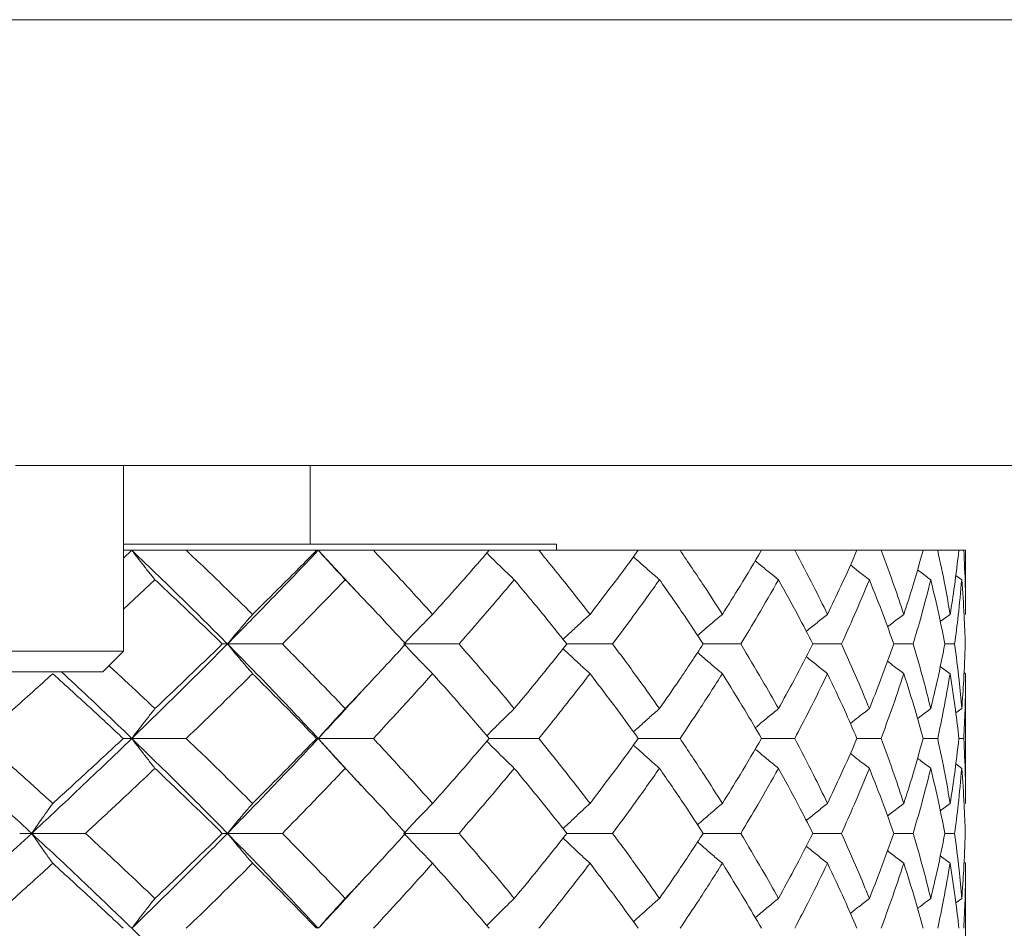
# Model space of a CAD drawing. Header units: inches. Extents: x 0.8 to 21, y 1.2 to 16.5.
# Tile 18 of 88: x 9.59 to 9.966, y 3.755 to 4.101. Entities that reach past the tile are written whole.
import ezdxf

# ---------------------------------------------------------------- set-up
doc = ezdxf.new("R2010")
doc.units = ezdxf.units.IN
doc.header["$MEASUREMENT"] = 0

msp = doc.modelspace()

# ---------------------------------------------------------------- linework, layer by layer
at = {"color": 7, "linetype": 'Continuous', "lineweight": 15}
for p, q in [((10.20117, 4.10112), (9.36995, 4.10112)), ((10.12285, 3.93113), (9.58882, 3.93113)), ((9.62997, 3.86026), (9.62997, 3.93113)), ((9.70117, 3.93113), (9.70117, 3.90112)), ((9.79517, 3.90112), (9.62997, 3.90112)), ((9.63319, 3.89871), (9.62997, 3.89568)), ((9.63319, 3.89871), (9.62997, 3.89871)), ((9.65394, 3.89871), (9.63319, 3.89871)), ((9.70365, 3.89871), (9.65394, 3.89871)), ((9.70431, 3.89871), (9.70365, 3.89871)), ((9.70431, 3.89871), (9.72068, 3.88108)), ((9.72531, 3.89871), (9.70431, 3.89871)), ((9.76947, 3.89871), (9.72531, 3.89871)), ((9.78841, 3.89871), (9.76947, 3.89871)), ((9.82633, 3.89871), (9.78841, 3.89871)), ((9.79517, 3.89871), (9.79517, 3.90112)), ((9.84225, 3.89871), (9.82633, 3.89871)), ((9.87333, 3.89871), (9.84225, 3.89871)), ((9.88598, 3.89871), (9.87333, 3.89871)), ((9.90973, 3.89871), (9.88598, 3.89871)), ((9.91891, 3.89871), (9.90973, 3.89871)), ((9.93496, 3.89871), (9.91891, 3.89871)), ((9.94052, 3.89871), (9.93496, 3.89871)), ((9.94861, 3.89871), (9.94052, 3.89871)), ((9.95047, 3.89871), (9.94861, 3.89871)), ((9.95117, 3.89871), (9.95047, 3.89871)), ((9.95117, 3.87428), (9.95117, 3.89871)), ((9.64201, 3.88749), (9.62997, 3.8763)), ((9.94969, 3.88749), (9.94741, 3.88916)), ((9.94525, 3.87428), (9.94152, 3.87151)), ((9.62997, 3.86026), (9.48037, 3.86026)), ((9.6221, 3.85238), (9.62997, 3.86026)), ((9.66967, 3.86298), (9.6677, 3.86298)), ((9.66967, 3.86298), (9.69059, 3.86298)), ((9.73762, 3.86298), (9.75796, 3.86298)), ((9.79908, 3.86298), (9.81654, 3.86298)), ((9.85111, 3.86298), (9.86542, 3.86298)), ((9.8929, 3.86298), (9.90383, 3.86298)), ((9.92377, 3.86298), (9.93116, 3.86298)), ((9.94325, 3.86298), (9.94697, 3.86298)), ((9.94525, 3.85165), (9.94149, 3.85445)), ((9.6221, 3.85238), (9.48824, 3.85238)), ((9.95117, 3.85165), (9.95057, 3.85209)), ((9.95117, 3.80216), (9.95117, 3.85165)), ((9.94969, 3.83833), (9.94744, 3.83666)), ((9.63319, 3.82694), (9.6299, 3.82694)), ((9.63319, 3.82694), (9.65394, 3.82694)), ((9.70431, 3.82694), (9.70365, 3.82694)), ((9.70431, 3.82694), (9.72069, 3.80904)), ((9.70431, 3.82694), (9.72531, 3.82694)), ((9.76947, 3.82694), (9.78841, 3.82694)), ((9.82633, 3.82694), (9.84225, 3.82694)), ((9.87333, 3.82694), (9.88598, 3.82694)), ((9.90973, 3.82694), (9.91891, 3.82694)), ((9.93496, 3.82694), (9.94052, 3.82694)), ((9.94861, 3.82694), (9.95047, 3.82694)), ((9.94969, 3.81554), (9.94741, 3.81724)), ((9.94525, 3.80216), (9.94152, 3.79936)), ((9.595, 3.79074), (9.59042, 3.79074)), ((9.595, 3.79074), (9.6155, 3.79074)), ((9.66967, 3.79074), (9.6677, 3.79074)), ((9.66967, 3.79074), (9.69059, 3.79074)), ((9.73762, 3.79074), (9.75796, 3.79074)), ((9.79908, 3.79074), (9.81654, 3.79074)), ((9.85111, 3.79074), (9.86542, 3.79074)), ((9.8929, 3.79074), (9.90383, 3.79074)), ((9.92377, 3.79074), (9.93116, 3.79074)), ((9.94325, 3.79074), (9.94697, 3.79074)), ((9.94525, 3.77932), (9.94149, 3.78215)), ((9.95117, 3.77932), (9.95057, 3.77977)), ((9.95117, 3.72979), (9.95117, 3.77932)), ((9.94969, 3.76594), (9.94744, 3.76426))]:
    msp.add_line(p, q, dxfattribs=at)
for points, knots in [([(9.64201, 3.88749), (9.64116, 3.88855), (9.63947, 3.89065), (9.63652, 3.89438), (9.63444, 3.89709), (9.63319, 3.89871)], [0, 0, 0, 0, 0.2858, 0.571601, 1, 1, 1, 1]), ([(9.63319, 3.89871), (9.64012, 3.89207), (9.65251, 3.88019), (9.66442, 3.86825), (9.66967, 3.86298)], [0, 0, 0, 0, 0.558883, 1, 1, 1, 1]), ([(9.65394, 3.89871), (9.65872, 3.89417), (9.66726, 3.88604), (9.67557, 3.87788), (9.67924, 3.87428)], [0, 0, 0, 0, 0.559197, 1, 1, 1, 1]), ([(9.70431, 3.89871), (9.69798, 3.89207), (9.68665, 3.88019), (9.67487, 3.86825), (9.66967, 3.86298)], [0, 0, 0, 0, 0.558883, 1, 1, 1, 1]), ([(9.70365, 3.89871), (9.69916, 3.89417), (9.69112, 3.88604), (9.68287, 3.87788), (9.67924, 3.87428)], [0, 0, 0, 0, 0.559197, 1, 1, 1, 1]), ([(9.71458, 3.88749), (9.71359, 3.88855), (9.71162, 3.89065), (9.70819, 3.89438), (9.70577, 3.89709), (9.70431, 3.89871)], [0, 0, 0, 0, 0.2858, 0.571601, 1, 1, 1, 1]), ([(9.72531, 3.89871), (9.72959, 3.89417), (9.73724, 3.88604), (9.74464, 3.87788), (9.74789, 3.87428)], [0, 0, 0, 0, 0.559197, 1, 1, 1, 1]), ([(9.76947, 3.89871), (9.76552, 3.89417), (9.75844, 3.88604), (9.75112, 3.87788), (9.74789, 3.87428)], [0, 0, 0, 0, 0.559197, 1, 1, 1, 1]), ([(9.78841, 3.89871), (9.79212, 3.89417), (9.79877, 3.88604), (9.80513, 3.87788), (9.80793, 3.87428)], [0, 0, 0, 0, 0.559197, 1, 1, 1, 1]), ([(9.82633, 3.89871), (9.82297, 3.89417), (9.81697, 3.88604), (9.8107, 3.87788), (9.80793, 3.87428)], [0, 0, 0, 0, 0.559197, 1, 1, 1, 1]), ([(9.84225, 3.89871), (9.84534, 3.89417), (9.85088, 3.88604), (9.8561, 3.87788), (9.8584, 3.87428)], [0, 0, 0, 0, 0.559197, 1, 1, 1, 1]), ([(9.87333, 3.89871), (9.87063, 3.89417), (9.86579, 3.88604), (9.86066, 3.87788), (9.8584, 3.87428)], [0, 0, 0, 0, 0.559197, 1, 1, 1, 1]), ([(9.88598, 3.89871), (9.8884, 3.89417), (9.89273, 3.88604), (9.89674, 3.87788), (9.8985, 3.87428)], [0, 0, 0, 0, 0.559197, 1, 1, 1, 1]), ([(9.90973, 3.89871), (9.90772, 3.89417), (9.90413, 3.88604), (9.90022, 3.87788), (9.8985, 3.87428)], [0, 0, 0, 0, 0.559197, 1, 1, 1, 1]), ([(9.91891, 3.89871), (9.92062, 3.89417), (9.92368, 3.88604), (9.92641, 3.87788), (9.92761, 3.87428)], [0, 0, 0, 0, 0.559197, 1, 1, 1, 1]), ([(9.93496, 3.89871), (9.93368, 3.89417), (9.93139, 3.88604), (9.92876, 3.87788), (9.92761, 3.87428)], [0, 0, 0, 0, 0.559197, 1, 1, 1, 1]), ([(9.94052, 3.89871), (9.9415, 3.89417), (9.94324, 3.88604), (9.94464, 3.87788), (9.94525, 3.87428)], [0, 0, 0, 0, 0.559197, 1, 1, 1, 1]), ([(9.94861, 3.89871), (9.94808, 3.89417), (9.94712, 3.88604), (9.94583, 3.87788), (9.94525, 3.87428)], [0, 0, 0, 0, 0.5591965, 1, 1, 1, 1]), ([(9.95047, 3.89871), (9.9507, 3.89417), (9.9511, 3.88604), (9.95115, 3.87788), (9.95117, 3.87428)], [0, 0, 0, 0, 0.559197, 1, 1, 1, 1]), ([(9.77905, 3.88749), (9.77794, 3.88855), (9.77572, 3.89065), (9.77222, 3.89404), (9.76984, 3.89639), (9.76856, 3.89767)], [0, 0, 0, 0, 0.314864, 0.629727, 1, 1, 1, 1]), ([(9.83441, 3.88749), (9.8332, 3.88855), (9.83077, 3.89065), (9.82746, 3.89357), (9.82538, 3.89545), (9.82449, 3.89624)], [0, 0, 0, 0, 0.365427, 0.730853, 1, 1, 1, 1]), ([(9.87979, 3.88749), (9.87849, 3.88855), (9.87588, 3.89065), (9.87293, 3.89307), (9.87129, 3.89445), (9.87094, 3.89474)], [0, 0, 0, 0, 0.439919, 0.879838, 1, 1, 1, 1]), ([(9.91446, 3.88749), (9.91309, 3.88854), (9.91067, 3.8904), (9.90826, 3.89229), (9.90722, 3.89312)], [0, 0, 0, 0, 0.5656226, 1, 1, 1, 1]), ([(9.93788, 3.88749), (9.93647, 3.88854), (9.93477, 3.8898), (9.93309, 3.89108), (9.93281, 3.89129)], [0, 0, 0, 0, 0.83502, 1, 1, 1, 1]), ([(9.64201, 3.88749), (9.64686, 3.88293), (9.65553, 3.87477), (9.66398, 3.86659), (9.6677, 3.86298)], [0, 0, 0, 0, 0.559287, 1, 1, 1, 1]), ([(9.71458, 3.88749), (9.71016, 3.88293), (9.70227, 3.87477), (9.69416, 3.86659), (9.69059, 3.86298)], [0, 0, 0, 0, 0.559287, 1, 1, 1, 1]), ([(9.71458, 3.88749), (9.71894, 3.88293), (9.72675, 3.87477), (9.73429, 3.86659), (9.73762, 3.86298)], [0, 0, 0, 0, 0.559287, 1, 1, 1, 1]), ([(9.77905, 3.88749), (9.77519, 3.88293), (9.76827, 3.87477), (9.76111, 3.86659), (9.75796, 3.86298)], [0, 0, 0, 0, 0.559287, 1, 1, 1, 1]), ([(9.77905, 3.88749), (9.78286, 3.88293), (9.78968, 3.87477), (9.7962, 3.86659), (9.79908, 3.86298)], [0, 0, 0, 0, 0.559287, 1, 1, 1, 1]), ([(9.83441, 3.88749), (9.83116, 3.88293), (9.82533, 3.87477), (9.81923, 3.86659), (9.81654, 3.86298)], [0, 0, 0, 0, 0.559287, 1, 1, 1, 1]), ([(9.83441, 3.88749), (9.83761, 3.88293), (9.84332, 3.87477), (9.84873, 3.86659), (9.85111, 3.86298)], [0, 0, 0, 0, 0.559287, 1, 1, 1, 1]), ([(9.87979, 3.88749), (9.87719, 3.88293), (9.87255, 3.87477), (9.8676, 3.86659), (9.86542, 3.86298)], [0, 0, 0, 0, 0.559287, 1, 1, 1, 1]), ([(9.87979, 3.88749), (9.88232, 3.88293), (9.88685, 3.87477), (9.89105, 3.86659), (9.8929, 3.86298)], [0, 0, 0, 0, 0.559287, 1, 1, 1, 1]), ([(9.91446, 3.88749), (9.91257, 3.88293), (9.90918, 3.87477), (9.90547, 3.86659), (9.90383, 3.86298)], [0, 0, 0, 0, 0.559287, 1, 1, 1, 1]), ([(9.91446, 3.88749), (9.91629, 3.88293), (9.91955, 3.87477), (9.92248, 3.86659), (9.92377, 3.86298)], [0, 0, 0, 0, 0.559287, 1, 1, 1, 1]), ([(9.93788, 3.88749), (9.93672, 3.88293), (9.93464, 3.87477), (9.93222, 3.86659), (9.93116, 3.86298)], [0, 0, 0, 0, 0.559287, 1, 1, 1, 1]), ([(9.93788, 3.88749), (9.93898, 3.88293), (9.94093, 3.87477), (9.94254, 3.86659), (9.94325, 3.86298)], [0, 0, 0, 0, 0.559287, 1, 1, 1, 1]), ([(9.94969, 3.88749), (9.94927, 3.88293), (9.94853, 3.87477), (9.94745, 3.86659), (9.94697, 3.86298)], [0, 0, 0, 0, 0.559287, 1, 1, 1, 1]), ([(9.94969, 3.88749), (9.95003, 3.88293), (9.95064, 3.87477), (9.95091, 3.86659), (9.95102, 3.86298)], [0, 0, 0, 0, 0.559287, 1, 1, 1, 1]), ([(9.67924, 3.87428), (9.67832, 3.87323), (9.67649, 3.87111), (9.67329, 3.86736), (9.67103, 3.86462), (9.66967, 3.86298)], [0, 0, 0, 0, 0.285062, 0.570124, 1, 1, 1, 1]), ([(9.74789, 3.87428), (9.74685, 3.87323), (9.74475, 3.87111), (9.7411, 3.86736), (9.73851, 3.86462), (9.73696, 3.86298)], [0, 0, 0, 0, 0.285062, 0.570124, 1, 1, 1, 1]), ([(9.80793, 3.87428), (9.80677, 3.87323), (9.80444, 3.87111), (9.80101, 3.86794), (9.79877, 3.8658), (9.79766, 3.86475)], [0, 0, 0, 0, 0.337239, 0.674477, 1, 1, 1, 1]), ([(9.8584, 3.87428), (9.85714, 3.87323), (9.85462, 3.87111), (9.85147, 3.86843), (9.84959, 3.86678), (9.84895, 3.86622)], [0, 0, 0, 0, 0.397796, 0.795592, 1, 1, 1, 1]), ([(9.8985, 3.87428), (9.89716, 3.87323), (9.89449, 3.87111), (9.89179, 3.86895), (9.89043, 3.86783), (9.89039, 3.8678)], [0, 0, 0, 0, 0.492739, 0.985479, 1, 1, 1, 1]), ([(9.92761, 3.87428), (9.92621, 3.87323), (9.92413, 3.87165), (9.92207, 3.87005), (9.92139, 3.86953)], [0, 0, 0, 0, 0.6700409, 1, 1, 1, 1]), ([(9.66967, 3.86298), (9.66299, 3.85627), (9.65103, 3.84428), (9.63865, 3.83224), (9.63319, 3.82694)], [0, 0, 0, 0, 0.55931, 1, 1, 1, 1]), ([(9.6677, 3.86298), (9.66296, 3.85839), (9.65449, 3.85018), (9.64583, 3.84195), (9.64201, 3.83833)], [0, 0, 0, 0, 0.559485, 1, 1, 1, 1]), ([(9.67924, 3.85165), (9.67832, 3.85271), (9.67649, 3.85483), (9.6733, 3.85859), (9.67104, 3.86133), (9.66967, 3.86298)], [0, 0, 0, 0, 0.284788, 0.569576, 1, 1, 1, 1]), ([(9.66967, 3.86298), (9.67627, 3.85627), (9.68805, 3.84428), (9.69934, 3.83224), (9.70431, 3.82694)], [0, 0, 0, 0, 0.55931, 1, 1, 1, 1]), ([(9.69059, 3.86298), (9.69513, 3.85839), (9.70324, 3.85018), (9.71111, 3.84195), (9.71458, 3.83833)], [0, 0, 0, 0, 0.559485, 1, 1, 1, 1]), ([(9.73762, 3.86298), (9.73339, 3.85839), (9.72582, 3.85018), (9.71802, 3.84195), (9.71458, 3.83833)], [0, 0, 0, 0, 0.5594855, 1, 1, 1, 1]), ([(9.74789, 3.85165), (9.74685, 3.85271), (9.74475, 3.85483), (9.7411, 3.85859), (9.73852, 3.86133), (9.73696, 3.86298)], [0, 0, 0, 0, 0.2847881, 0.5695763, 1, 1, 1, 1]), ([(9.75796, 3.86298), (9.76196, 3.85839), (9.76913, 3.85018), (9.77602, 3.84195), (9.77905, 3.83833)], [0, 0, 0, 0, 0.559485, 1, 1, 1, 1]), ([(9.79908, 3.86298), (9.79542, 3.85839), (9.78887, 3.85018), (9.78205, 3.84195), (9.77905, 3.83833)], [0, 0, 0, 0, 0.559485, 1, 1, 1, 1]), ([(9.80793, 3.85165), (9.80677, 3.85271), (9.80445, 3.85483), (9.80102, 3.85801), (9.79877, 3.86015), (9.79766, 3.86121)], [0, 0, 0, 0, 0.336839, 0.673678, 1, 1, 1, 1]), ([(9.81654, 3.86298), (9.81996, 3.85839), (9.82606, 3.85018), (9.83186, 3.84195), (9.83441, 3.83833)], [0, 0, 0, 0, 0.559485, 1, 1, 1, 1]), ([(9.85111, 3.86298), (9.84808, 3.85839), (9.84265, 3.85018), (9.83693, 3.84195), (9.83441, 3.83833)], [0, 0, 0, 0, 0.5594855, 1, 1, 1, 1]), ([(9.86542, 3.86298), (9.86819, 3.85839), (9.87313, 3.85018), (9.87775, 3.84195), (9.87979, 3.83833)], [0, 0, 0, 0, 0.559485, 1, 1, 1, 1]), ([(9.8929, 3.86298), (9.89054, 3.85839), (9.88632, 3.85018), (9.88178, 3.84195), (9.87979, 3.83833)], [0, 0, 0, 0, 0.559485, 1, 1, 1, 1]), ([(9.90383, 3.86298), (9.9059, 3.85839), (9.90961, 3.85018), (9.91298, 3.84195), (9.91446, 3.83833)], [0, 0, 0, 0, 0.559485, 1, 1, 1, 1]), ([(9.92377, 3.86298), (9.92212, 3.85839), (9.91918, 3.85018), (9.9159, 3.84195), (9.91446, 3.83833)], [0, 0, 0, 0, 0.559485, 1, 1, 1, 1]), ([(9.93116, 3.86298), (9.9325, 3.85839), (9.93491, 3.85018), (9.93697, 3.84195), (9.93788, 3.83833)], [0, 0, 0, 0, 0.5594855, 1, 1, 1, 1]), ([(9.94325, 3.86298), (9.94234, 3.85839), (9.94071, 3.85018), (9.93875, 3.84195), (9.93788, 3.83833)], [0, 0, 0, 0, 0.559485, 1, 1, 1, 1]), ([(9.94697, 3.86298), (9.94757, 3.85839), (9.94864, 3.85018), (9.94937, 3.84195), (9.94969, 3.83833)], [0, 0, 0, 0, 0.559485, 1, 1, 1, 1]), ([(9.95102, 3.86298), (9.95087, 3.85839), (9.95059, 3.85018), (9.94996, 3.84195), (9.94969, 3.83833)], [0, 0, 0, 0, 0.559485, 1, 1, 1, 1]), ([(9.8584, 3.85165), (9.85714, 3.85271), (9.85462, 3.85483), (9.85147, 3.85752), (9.84959, 3.85918), (9.84895, 3.85974)], [0, 0, 0, 0, 0.397178, 0.794355, 1, 1, 1, 1]), ([(9.8985, 3.85165), (9.89717, 3.85271), (9.8945, 3.85483), (9.89179, 3.857), (9.89043, 3.85813), (9.89039, 3.85816)], [0, 0, 0, 0, 0.49162, 0.983239, 1, 1, 1, 1]), ([(9.92761, 3.85165), (9.92621, 3.8527), (9.92413, 3.85429), (9.92206, 3.8559), (9.92137, 3.85644)], [0, 0, 0, 0, 0.6675404, 1, 1, 1, 1]), ([(9.62444, 3.85473), (9.62644, 3.85288), (9.63238, 3.84742), (9.63817, 3.84195), (9.64201, 3.83833)], [0, 0, 0, 0, 0.337635, 1, 1, 1, 1]), ([(9.60304, 3.85165), (9.59793, 3.84704), (9.58881, 3.83882), (9.57952, 3.83057), (9.57543, 3.82694)], [0, 0, 0, 0, 0.559577, 1, 1, 1, 1]), ([(9.60304, 3.85165), (9.6081, 3.84704), (9.61716, 3.83882), (9.62601, 3.83057), (9.6299, 3.82694)], [0, 0, 0, 0, 0.559577, 1, 1, 1, 1]), ([(9.60635, 3.85238), (9.60977, 3.8492), (9.61888, 3.84074), (9.62769, 3.83225), (9.63319, 3.82694)], [0, 0, 0, 0, 0.375567, 1, 1, 1, 1]), ([(9.67924, 3.85165), (9.67457, 3.84704), (9.66624, 3.83882), (9.6577, 3.83057), (9.65394, 3.82694)], [0, 0, 0, 0, 0.559577, 1, 1, 1, 1]), ([(9.67924, 3.85165), (9.68385, 3.84704), (9.69211, 3.83882), (9.70012, 3.83057), (9.70365, 3.82694)], [0, 0, 0, 0, 0.559577, 1, 1, 1, 1]), ([(9.74789, 3.85165), (9.74375, 3.84704), (9.73633, 3.83882), (9.72868, 3.83057), (9.72531, 3.82694)], [0, 0, 0, 0, 0.559577, 1, 1, 1, 1]), ([(9.74789, 3.85165), (9.75199, 3.84704), (9.75931, 3.83882), (9.76637, 3.83057), (9.76947, 3.82694)], [0, 0, 0, 0, 0.559577, 1, 1, 1, 1]), ([(9.80793, 3.85165), (9.80436, 3.84704), (9.79798, 3.83882), (9.79134, 3.83057), (9.78841, 3.82694)], [0, 0, 0, 0, 0.559577, 1, 1, 1, 1]), ([(9.80793, 3.85165), (9.81144, 3.84704), (9.81772, 3.83882), (9.8237, 3.83057), (9.82633, 3.82694)], [0, 0, 0, 0, 0.559577, 1, 1, 1, 1]), ([(9.8584, 3.85165), (9.85547, 3.84704), (9.85022, 3.83882), (9.84469, 3.83057), (9.84225, 3.82694)], [0, 0, 0, 0, 0.559577, 1, 1, 1, 1]), ([(9.8584, 3.85165), (9.86127, 3.84704), (9.8664, 3.83882), (9.87121, 3.83057), (9.87333, 3.82694)], [0, 0, 0, 0, 0.559577, 1, 1, 1, 1]), ([(9.8985, 3.85165), (9.89625, 3.84704), (9.89223, 3.83882), (9.88789, 3.83057), (9.88598, 3.82694)], [0, 0, 0, 0, 0.559577, 1, 1, 1, 1]), ([(9.8985, 3.85165), (9.90068, 3.84704), (9.90459, 3.83882), (9.90816, 3.83057), (9.90973, 3.82694)], [0, 0, 0, 0, 0.559577, 1, 1, 1, 1]), ([(9.92761, 3.85165), (9.92607, 3.84704), (9.92333, 3.83882), (9.92026, 3.83057), (9.91891, 3.82694)], [0, 0, 0, 0, 0.559577, 1, 1, 1, 1]), ([(9.92761, 3.85165), (9.92907, 3.84704), (9.93168, 3.83882), (9.93396, 3.83057), (9.93496, 3.82694)], [0, 0, 0, 0, 0.559577, 1, 1, 1, 1]), ([(9.94525, 3.85165), (9.94446, 3.84704), (9.94305, 3.83882), (9.9413, 3.83057), (9.94052, 3.82694)], [0, 0, 0, 0, 0.559577, 1, 1, 1, 1]), ([(9.94525, 3.85165), (9.94597, 3.84704), (9.94726, 3.83882), (9.9482, 3.83057), (9.94861, 3.82694)], [0, 0, 0, 0, 0.559577, 1, 1, 1, 1]), ([(9.95117, 3.85165), (9.95113, 3.84704), (9.95107, 3.83882), (9.95066, 3.83057), (9.95047, 3.82694)], [0, 0, 0, 0, 0.559577, 1, 1, 1, 1]), ([(9.72069, 3.84479), (9.72011, 3.84414), (9.7148, 3.8382), (9.70925, 3.83225), (9.70431, 3.82694)], [0, 0, 0, 0, 0.109431, 1, 1, 1, 1]), ([(9.64201, 3.83833), (9.64116, 3.83726), (9.63948, 3.83514), (9.63653, 3.83136), (9.63445, 3.8286), (9.63319, 3.82694)], [0, 0, 0, 0, 0.28433, 0.56866, 1, 1, 1, 1]), ([(9.71458, 3.83833), (9.7136, 3.83726), (9.71163, 3.83514), (9.7082, 3.83136), (9.70577, 3.8286), (9.70431, 3.82694)], [0, 0, 0, 0, 0.28433, 0.56866, 1, 1, 1, 1]), ([(9.77905, 3.83833), (9.77795, 3.83726), (9.77574, 3.83514), (9.77223, 3.83171), (9.76985, 3.82931), (9.76856, 3.82801)], [0, 0, 0, 0, 0.31328, 0.626561, 1, 1, 1, 1]), ([(9.83441, 3.83833), (9.8332, 3.83726), (9.83078, 3.83514), (9.82747, 3.83219), (9.82539, 3.83027), (9.8245, 3.82945)], [0, 0, 0, 0, 0.363692, 0.727383, 1, 1, 1, 1]), ([(9.87979, 3.83833), (9.87849, 3.83726), (9.8759, 3.83514), (9.87295, 3.83269), (9.87131, 3.83129), (9.87095, 3.83098)], [0, 0, 0, 0, 0.438063, 0.876126, 1, 1, 1, 1]), ([(9.91446, 3.83833), (9.9131, 3.83727), (9.91067, 3.83538), (9.90828, 3.83347), (9.90723, 3.83264)], [0, 0, 0, 0, 0.56382, 1, 1, 1, 1]), ([(9.93788, 3.83833), (9.93647, 3.83727), (9.93478, 3.836), (9.93311, 3.83471), (9.93283, 3.83449)], [0, 0, 0, 0, 0.8343059, 1, 1, 1, 1]), ([(9.55526, 3.82694), (9.56277, 3.82019), (9.5762, 3.80813), (9.58926, 3.79606), (9.595, 3.79074)], [0, 0, 0, 0, 0.559738, 1, 1, 1, 1]), ([(9.57543, 3.82694), (9.58063, 3.82232), (9.58992, 3.81406), (9.59903, 3.8058), (9.60304, 3.80216)], [0, 0, 0, 0, 0.559775, 1, 1, 1, 1]), ([(9.63319, 3.82694), (9.62617, 3.82019), (9.61363, 3.80813), (9.6007, 3.79606), (9.595, 3.79074)], [0, 0, 0, 0, 0.559738, 1, 1, 1, 1]), ([(9.6299, 3.82694), (9.62494, 3.82232), (9.61608, 3.81406), (9.60702, 3.8058), (9.60304, 3.80216)], [0, 0, 0, 0, 0.559775, 1, 1, 1, 1]), ([(9.64201, 3.81554), (9.64116, 3.81661), (9.63948, 3.81873), (9.63654, 3.82252), (9.63445, 3.82528), (9.63319, 3.82694)], [0, 0, 0, 0, 0.284185, 0.56837, 1, 1, 1, 1]), ([(9.63319, 3.82694), (9.64012, 3.82019), (9.6525, 3.80813), (9.66442, 3.79606), (9.66967, 3.79074)], [0, 0, 0, 0, 0.559738, 1, 1, 1, 1]), ([(9.65394, 3.82694), (9.65872, 3.82232), (9.66726, 3.81406), (9.67557, 3.8058), (9.67924, 3.80216)], [0, 0, 0, 0, 0.559775, 1, 1, 1, 1]), ([(9.70431, 3.82694), (9.69797, 3.82019), (9.68666, 3.80813), (9.67487, 3.79606), (9.66967, 3.79074)], [0, 0, 0, 0, 0.559738, 1, 1, 1, 1]), ([(9.70365, 3.82694), (9.69915, 3.82232), (9.69112, 3.81406), (9.68287, 3.8058), (9.67924, 3.80216)], [0, 0, 0, 0, 0.559775, 1, 1, 1, 1]), ([(9.71458, 3.81554), (9.7136, 3.81661), (9.71163, 3.81873), (9.70821, 3.82252), (9.70578, 3.82528), (9.70431, 3.82694)], [0, 0, 0, 0, 0.284185, 0.56837, 1, 1, 1, 1]), ([(9.72531, 3.82694), (9.72959, 3.82232), (9.73724, 3.81406), (9.74464, 3.8058), (9.74789, 3.80216)], [0, 0, 0, 0, 0.559775, 1, 1, 1, 1]), ([(9.76947, 3.82694), (9.76551, 3.82232), (9.75844, 3.81406), (9.75112, 3.8058), (9.74789, 3.80216)], [0, 0, 0, 0, 0.559775, 1, 1, 1, 1]), ([(9.78841, 3.82694), (9.79213, 3.82232), (9.79877, 3.81406), (9.80513, 3.8058), (9.80793, 3.80216)], [0, 0, 0, 0, 0.559775, 1, 1, 1, 1]), ([(9.82633, 3.82694), (9.82297, 3.82232), (9.81698, 3.81406), (9.8107, 3.8058), (9.80793, 3.80216)], [0, 0, 0, 0, 0.559775, 1, 1, 1, 1]), ([(9.84225, 3.82694), (9.84534, 3.82232), (9.85087, 3.81406), (9.8561, 3.8058), (9.8584, 3.80216)], [0, 0, 0, 0, 0.559775, 1, 1, 1, 1]), ([(9.87333, 3.82694), (9.87063, 3.82232), (9.8658, 3.81406), (9.86066, 3.8058), (9.8584, 3.80216)], [0, 0, 0, 0, 0.559775, 1, 1, 1, 1]), ([(9.88598, 3.82694), (9.8884, 3.82232), (9.89273, 3.81406), (9.89674, 3.8058), (9.8985, 3.80216)], [0, 0, 0, 0, 0.559775, 1, 1, 1, 1]), ([(9.90973, 3.82694), (9.90772, 3.82232), (9.90413, 3.81406), (9.90022, 3.8058), (9.8985, 3.80216)], [0, 0, 0, 0, 0.559775, 1, 1, 1, 1]), ([(9.91891, 3.82694), (9.92062, 3.82232), (9.92368, 3.81406), (9.92641, 3.8058), (9.92761, 3.80216)], [0, 0, 0, 0, 0.559775, 1, 1, 1, 1]), ([(9.93496, 3.82694), (9.93367, 3.82232), (9.93139, 3.81406), (9.92876, 3.8058), (9.92761, 3.80216)], [0, 0, 0, 0, 0.559775, 1, 1, 1, 1]), ([(9.94052, 3.82694), (9.9415, 3.82232), (9.94324, 3.81406), (9.94464, 3.8058), (9.94525, 3.80216)], [0, 0, 0, 0, 0.559775, 1, 1, 1, 1]), ([(9.94861, 3.82694), (9.94808, 3.82232), (9.94712, 3.81406), (9.94583, 3.8058), (9.94525, 3.80216)], [0, 0, 0, 0, 0.559775, 1, 1, 1, 1]), ([(9.95047, 3.82694), (9.9507, 3.82232), (9.9511, 3.81406), (9.95115, 3.8058), (9.95117, 3.80216)], [0, 0, 0, 0, 0.559775, 1, 1, 1, 1]), ([(9.77905, 3.81554), (9.77795, 3.81661), (9.77574, 3.81873), (9.77224, 3.82217), (9.76985, 3.82457), (9.76856, 3.82588)], [0, 0, 0, 0, 0.3130813, 0.6261626, 1, 1, 1, 1]), ([(9.83441, 3.81554), (9.8332, 3.81661), (9.83078, 3.81873), (9.82747, 3.82169), (9.82539, 3.82361), (9.82449, 3.82443)], [0, 0, 0, 0, 0.363359, 0.726718, 1, 1, 1, 1]), ([(9.87979, 3.81554), (9.87849, 3.81661), (9.8759, 3.81873), (9.87295, 3.82119), (9.87131, 3.82259), (9.87094, 3.82291)], [0, 0, 0, 0, 0.437442, 0.874883, 1, 1, 1, 1]), ([(9.91446, 3.81554), (9.9131, 3.81661), (9.91067, 3.81849), (9.90827, 3.82041), (9.90722, 3.82125)], [0, 0, 0, 0, 0.562473, 1, 1, 1, 1]), ([(9.93788, 3.81554), (9.93647, 3.8166), (9.93478, 3.81788), (9.93309, 3.81918), (9.93281, 3.8194)], [0, 0, 0, 0, 0.830433, 1, 1, 1, 1]), ([(9.64201, 3.81554), (9.63711, 3.81092), (9.62837, 3.80265), (9.61943, 3.79438), (9.6155, 3.79074)], [0, 0, 0, 0, 0.559867, 1, 1, 1, 1]), ([(9.64201, 3.81554), (9.64686, 3.81092), (9.65553, 3.80265), (9.66398, 3.79438), (9.6677, 3.79074)], [0, 0, 0, 0, 0.559867, 1, 1, 1, 1]), ([(9.71458, 3.81554), (9.71016, 3.81092), (9.70228, 3.80265), (9.69416, 3.79438), (9.69059, 3.79074)], [0, 0, 0, 0, 0.559867, 1, 1, 1, 1]), ([(9.71458, 3.81554), (9.71894, 3.81092), (9.72674, 3.80265), (9.7343, 3.79438), (9.73762, 3.79074)], [0, 0, 0, 0, 0.559867, 1, 1, 1, 1]), ([(9.77905, 3.81554), (9.77519, 3.81092), (9.76828, 3.80265), (9.76111, 3.79438), (9.75796, 3.79074)], [0, 0, 0, 0, 0.559867, 1, 1, 1, 1]), ([(9.77905, 3.81554), (9.78286, 3.81092), (9.78967, 3.80265), (9.79621, 3.79438), (9.79908, 3.79074)], [0, 0, 0, 0, 0.559867, 1, 1, 1, 1]), ([(9.83441, 3.81554), (9.83116, 3.81092), (9.82534, 3.80265), (9.81923, 3.79438), (9.81654, 3.79074)], [0, 0, 0, 0, 0.559867, 1, 1, 1, 1]), ([(9.83441, 3.81554), (9.83761, 3.81092), (9.84332, 3.80265), (9.84873, 3.79438), (9.85111, 3.79074)], [0, 0, 0, 0, 0.559867, 1, 1, 1, 1]), ([(9.87979, 3.81554), (9.87719, 3.81092), (9.87255, 3.80265), (9.8676, 3.79438), (9.86542, 3.79074)], [0, 0, 0, 0, 0.559867, 1, 1, 1, 1]), ([(9.87979, 3.81554), (9.88232, 3.81092), (9.88684, 3.80265), (9.89105, 3.79438), (9.8929, 3.79074)], [0, 0, 0, 0, 0.559867, 1, 1, 1, 1]), ([(9.91446, 3.81554), (9.91256, 3.81092), (9.90918, 3.80265), (9.90547, 3.79438), (9.90383, 3.79074)], [0, 0, 0, 0, 0.559867, 1, 1, 1, 1]), ([(9.91446, 3.81554), (9.91629, 3.81092), (9.91955, 3.80265), (9.92248, 3.79438), (9.92377, 3.79074)], [0, 0, 0, 0, 0.559867, 1, 1, 1, 1]), ([(9.93788, 3.81554), (9.93672, 3.81092), (9.93464, 3.80265), (9.93222, 3.79438), (9.93116, 3.79074)], [0, 0, 0, 0, 0.559867, 1, 1, 1, 1]), ([(9.93788, 3.81554), (9.93898, 3.81092), (9.94093, 3.80265), (9.94254, 3.79438), (9.94325, 3.79074)], [0, 0, 0, 0, 0.559867, 1, 1, 1, 1]), ([(9.94969, 3.81554), (9.94927, 3.81092), (9.94853, 3.80265), (9.94745, 3.79438), (9.94697, 3.79074)], [0, 0, 0, 0, 0.559867, 1, 1, 1, 1]), ([(9.94969, 3.81554), (9.95003, 3.81092), (9.95064, 3.80265), (9.95091, 3.79438), (9.95102, 3.79074)], [0, 0, 0, 0, 0.559867, 1, 1, 1, 1]), ([(9.60304, 3.80216), (9.60227, 3.8011), (9.60074, 3.79897), (9.59805, 3.79518), (9.59615, 3.79241), (9.595, 3.79074)], [0, 0, 0, 0, 0.284008, 0.568017, 1, 1, 1, 1]), ([(9.67924, 3.80216), (9.67832, 3.8011), (9.6765, 3.79897), (9.6733, 3.79518), (9.67104, 3.79241), (9.66967, 3.79074)], [0, 0, 0, 0, 0.284008, 0.568017, 1, 1, 1, 1]), ([(9.74789, 3.80216), (9.74685, 3.8011), (9.74476, 3.79897), (9.74111, 3.79518), (9.73852, 3.79241), (9.73696, 3.79074)], [0, 0, 0, 0, 0.284008, 0.568017, 1, 1, 1, 1]), ([(9.80793, 3.80216), (9.80677, 3.8011), (9.80445, 3.79897), (9.80103, 3.79577), (9.79877, 3.7936), (9.79766, 3.79253)], [0, 0, 0, 0, 0.335999, 0.671998, 1, 1, 1, 1]), ([(9.8584, 3.80216), (9.85714, 3.8011), (9.85463, 3.79897), (9.85148, 3.79626), (9.8496, 3.79459), (9.84896, 3.79402)], [0, 0, 0, 0, 0.396336, 0.792673, 1, 1, 1, 1]), ([(9.8985, 3.80216), (9.89717, 3.8011), (9.89451, 3.79897), (9.8918, 3.79678), (9.89044, 3.79565), (9.8904, 3.79561)], [0, 0, 0, 0, 0.490924, 0.981849, 1, 1, 1, 1]), ([(9.92761, 3.80216), (9.92622, 3.8011), (9.92414, 3.79951), (9.92207, 3.79789), (9.92139, 3.79735)], [0, 0, 0, 0, 0.667547, 1, 1, 1, 1]), ([(9.595, 3.79074), (9.58768, 3.78398), (9.57461, 3.7719), (9.56117, 3.75984), (9.55526, 3.75453)], [0, 0, 0, 0, 0.560166, 1, 1, 1, 1]), ([(9.60304, 3.77932), (9.60227, 3.78039), (9.60074, 3.78252), (9.59805, 3.78631), (9.59615, 3.78908), (9.595, 3.79074)], [0, 0, 0, 0, 0.283992, 0.567985, 1, 1, 1, 1]), ([(9.595, 3.79074), (9.60224, 3.78398), (9.61516, 3.7719), (9.62768, 3.75984), (9.63319, 3.75453)], [0, 0, 0, 0, 0.560166, 1, 1, 1, 1]), ([(9.6155, 3.79074), (9.6205, 3.78611), (9.62943, 3.77784), (9.63817, 3.76957), (9.64201, 3.76594)], [0, 0, 0, 0, 0.560066, 1, 1, 1, 1]), ([(9.66967, 3.79074), (9.66298, 3.78398), (9.65104, 3.7719), (9.63864, 3.75984), (9.63319, 3.75453)], [0, 0, 0, 0, 0.560166, 1, 1, 1, 1]), ([(9.6677, 3.79074), (9.66296, 3.78611), (9.6545, 3.77784), (9.64582, 3.76957), (9.64201, 3.76594)], [0, 0, 0, 0, 0.560066, 1, 1, 1, 1]), ([(9.67924, 3.77932), (9.67832, 3.78039), (9.6765, 3.78252), (9.6733, 3.78631), (9.67104, 3.78908), (9.66967, 3.79074)], [0, 0, 0, 0, 0.283992, 0.567985, 1, 1, 1, 1]), ([(9.66967, 3.79074), (9.67627, 3.78398), (9.68804, 3.7719), (9.69934, 3.75984), (9.70431, 3.75453)], [0, 0, 0, 0, 0.560166, 1, 1, 1, 1]), ([(9.69059, 3.79074), (9.69513, 3.78611), (9.70324, 3.77784), (9.71111, 3.76957), (9.71458, 3.76594)], [0, 0, 0, 0, 0.560066, 1, 1, 1, 1]), ([(9.73762, 3.79074), (9.73338, 3.78611), (9.72582, 3.77784), (9.71801, 3.76957), (9.71458, 3.76594)], [0, 0, 0, 0, 0.560066, 1, 1, 1, 1]), ([(9.74789, 3.77932), (9.74685, 3.78039), (9.74476, 3.78252), (9.74111, 3.78631), (9.73852, 3.78908), (9.73696, 3.79074)], [0, 0, 0, 0, 0.2839923, 0.5679846, 1, 1, 1, 1]), ([(9.75796, 3.79074), (9.76196, 3.78611), (9.76912, 3.77784), (9.77602, 3.76957), (9.77905, 3.76594)], [0, 0, 0, 0, 0.560066, 1, 1, 1, 1]), ([(9.79908, 3.79074), (9.79542, 3.78611), (9.78887, 3.77784), (9.78205, 3.76957), (9.77905, 3.76594)], [0, 0, 0, 0, 0.560066, 1, 1, 1, 1]), ([(9.80793, 3.77932), (9.80677, 3.78039), (9.80445, 3.78252), (9.80103, 3.78572), (9.79877, 3.78789), (9.79766, 3.78896)], [0, 0, 0, 0, 0.335891, 0.671783, 1, 1, 1, 1]), ([(9.81654, 3.79074), (9.81996, 3.78611), (9.82605, 3.77784), (9.83186, 3.76957), (9.83441, 3.76594)], [0, 0, 0, 0, 0.560066, 1, 1, 1, 1]), ([(9.85111, 3.79074), (9.84808, 3.78611), (9.84265, 3.77784), (9.83693, 3.76957), (9.83441, 3.76594)], [0, 0, 0, 0, 0.560066, 1, 1, 1, 1]), ([(9.86542, 3.79074), (9.86819, 3.78611), (9.87313, 3.77784), (9.87775, 3.76957), (9.87979, 3.76594)], [0, 0, 0, 0, 0.560066, 1, 1, 1, 1]), ([(9.8929, 3.79074), (9.89053, 3.78611), (9.88632, 3.77784), (9.88178, 3.76957), (9.87979, 3.76594)], [0, 0, 0, 0, 0.560066, 1, 1, 1, 1]), ([(9.90383, 3.79074), (9.9059, 3.78611), (9.9096, 3.77784), (9.91298, 3.76957), (9.91446, 3.76594)], [0, 0, 0, 0, 0.560066, 1, 1, 1, 1]), ([(9.92377, 3.79074), (9.92212, 3.78611), (9.91918, 3.77784), (9.9159, 3.76957), (9.91446, 3.76594)], [0, 0, 0, 0, 0.560066, 1, 1, 1, 1]), ([(9.93116, 3.79074), (9.9325, 3.78611), (9.93491, 3.77784), (9.93697, 3.76957), (9.93788, 3.76594)], [0, 0, 0, 0, 0.560066, 1, 1, 1, 1]), ([(9.94325, 3.79074), (9.94234, 3.78611), (9.94071, 3.77784), (9.93875, 3.76957), (9.93788, 3.76594)], [0, 0, 0, 0, 0.560066, 1, 1, 1, 1]), ([(9.94697, 3.79074), (9.94757, 3.78611), (9.94864, 3.77784), (9.94937, 3.76957), (9.94969, 3.76594)], [0, 0, 0, 0, 0.560066, 1, 1, 1, 1]), ([(9.95102, 3.79074), (9.95087, 3.78611), (9.95059, 3.77784), (9.94996, 3.76957), (9.94969, 3.76594)], [0, 0, 0, 0, 0.560066, 1, 1, 1, 1]), ([(9.8584, 3.77932), (9.85714, 3.78039), (9.85463, 3.78252), (9.85148, 3.78523), (9.8496, 3.7869), (9.84895, 3.78748)], [0, 0, 0, 0, 0.396061, 0.792122, 1, 1, 1, 1]), ([(9.8985, 3.77932), (9.89717, 3.78039), (9.89451, 3.78252), (9.8918, 3.78471), (9.89044, 3.78584), (9.89039, 3.78589)], [0, 0, 0, 0, 0.490252, 0.980505, 1, 1, 1, 1]), ([(9.92761, 3.77932), (9.92622, 3.78039), (9.92413, 3.78198), (9.92206, 3.7836), (9.92137, 3.78415)], [0, 0, 0, 0, 0.665715, 1, 1, 1, 1]), ([(9.60304, 3.77932), (9.59793, 3.77469), (9.58882, 3.76642), (9.57952, 3.75816), (9.57543, 3.75453)], [0, 0, 0, 0, 0.560157, 1, 1, 1, 1]), ([(9.60304, 3.77932), (9.60811, 3.77469), (9.61715, 3.76642), (9.62601, 3.75816), (9.6299, 3.75453)], [0, 0, 0, 0, 0.560157, 1, 1, 1, 1]), ([(9.67924, 3.77932), (9.67457, 3.77469), (9.66624, 3.76642), (9.6577, 3.75816), (9.65394, 3.75453)], [0, 0, 0, 0, 0.560157, 1, 1, 1, 1]), ([(9.67924, 3.77932), (9.68386, 3.77469), (9.6921, 3.76642), (9.70012, 3.75816), (9.70365, 3.75453)], [0, 0, 0, 0, 0.560157, 1, 1, 1, 1]), ([(9.74789, 3.77932), (9.74374, 3.77469), (9.73633, 3.76642), (9.72867, 3.75816), (9.72531, 3.75453)], [0, 0, 0, 0, 0.560157, 1, 1, 1, 1]), ([(9.74789, 3.77932), (9.75199, 3.77469), (9.75931, 3.76642), (9.76637, 3.75816), (9.76947, 3.75453)], [0, 0, 0, 0, 0.560157, 1, 1, 1, 1]), ([(9.80793, 3.77932), (9.80436, 3.77469), (9.79799, 3.76642), (9.79133, 3.75816), (9.78841, 3.75453)], [0, 0, 0, 0, 0.560157, 1, 1, 1, 1]), ([(9.80793, 3.77932), (9.81144, 3.77469), (9.81771, 3.76642), (9.8237, 3.75816), (9.82633, 3.75453)], [0, 0, 0, 0, 0.560157, 1, 1, 1, 1]), ([(9.8584, 3.77932), (9.85546, 3.77469), (9.85023, 3.76642), (9.84469, 3.75816), (9.84225, 3.75453)], [0, 0, 0, 0, 0.560157, 1, 1, 1, 1]), ([(9.8584, 3.77932), (9.86127, 3.77469), (9.86639, 3.76642), (9.87121, 3.75816), (9.87333, 3.75453)], [0, 0, 0, 0, 0.560157, 1, 1, 1, 1]), ([(9.8985, 3.77932), (9.89625, 3.77469), (9.89223, 3.76642), (9.88789, 3.75816), (9.88598, 3.75453)], [0, 0, 0, 0, 0.560157, 1, 1, 1, 1]), ([(9.8985, 3.77932), (9.90068, 3.77469), (9.90458, 3.76642), (9.90816, 3.75816), (9.90973, 3.75453)], [0, 0, 0, 0, 0.560157, 1, 1, 1, 1]), ([(9.92761, 3.77932), (9.92607, 3.77469), (9.92333, 3.76642), (9.92026, 3.75816), (9.91891, 3.75453)], [0, 0, 0, 0, 0.560157, 1, 1, 1, 1]), ([(9.92761, 3.77932), (9.92907, 3.77469), (9.93168, 3.76642), (9.93396, 3.75816), (9.93496, 3.75453)], [0, 0, 0, 0, 0.560157, 1, 1, 1, 1]), ([(9.94525, 3.77932), (9.94446, 3.77469), (9.94305, 3.76642), (9.94129, 3.75816), (9.94052, 3.75453)], [0, 0, 0, 0, 0.560157, 1, 1, 1, 1]), ([(9.94525, 3.77932), (9.94597, 3.77469), (9.94726, 3.76642), (9.9482, 3.75816), (9.94861, 3.75453)], [0, 0, 0, 0, 0.560157, 1, 1, 1, 1]), ([(9.95117, 3.77932), (9.95113, 3.77469), (9.95107, 3.76642), (9.95066, 3.75816), (9.95047, 3.75453)], [0, 0, 0, 0, 0.560157, 1, 1, 1, 1]), ([(9.72069, 3.77243), (9.7201, 3.77177), (9.7148, 3.7658), (9.70925, 3.75983), (9.70431, 3.75453)], [0, 0, 0, 0, 0.11065, 1, 1, 1, 1]), ([(9.64201, 3.76594), (9.64116, 3.76487), (9.63948, 3.76275), (9.63654, 3.75895), (9.63445, 3.75619), (9.63319, 3.75453)], [0, 0, 0, 0, 0.2840981, 0.5681962, 1, 1, 1, 1]), ([(9.71458, 3.76594), (9.7136, 3.76487), (9.71164, 3.76275), (9.70821, 3.75895), (9.70578, 3.75619), (9.70431, 3.75453)], [0, 0, 0, 0, 0.284098, 0.568196, 1, 1, 1, 1]), ([(9.77905, 3.76594), (9.77795, 3.76487), (9.77574, 3.76274), (9.77224, 3.7593), (9.76985, 3.7569), (9.76856, 3.75559)], [0, 0, 0, 0, 0.313027, 0.626054, 1, 1, 1, 1]), ([(9.83441, 3.76594), (9.8332, 3.76487), (9.83078, 3.76274), (9.82748, 3.75978), (9.82539, 3.75787), (9.8245, 3.75704)], [0, 0, 0, 0, 0.363397, 0.726794, 1, 1, 1, 1]), ([(9.87979, 3.76594), (9.87849, 3.76487), (9.8759, 3.76274), (9.87295, 3.76029), (9.87131, 3.75888), (9.87095, 3.75857)], [0, 0, 0, 0, 0.437701, 0.875401, 1, 1, 1, 1]), ([(9.91446, 3.76594), (9.9131, 3.76487), (9.91068, 3.76299), (9.90828, 3.76107), (9.90723, 3.76023)], [0, 0, 0, 0, 0.563329, 1, 1, 1, 1]), ([(9.93788, 3.76594), (9.93647, 3.76488), (9.93478, 3.7636), (9.93311, 3.76231), (9.93283, 3.76209)], [0, 0, 0, 0, 0.8335153, 1, 1, 1, 1]), ([(9.55526, 3.75453), (9.56278, 3.74777), (9.57619, 3.73573), (9.58926, 3.72372), (9.595, 3.71844)], [0, 0, 0, 0, 0.560594, 1, 1, 1, 1]), ([(9.63319, 3.75453), (9.64012, 3.74777), (9.65249, 3.73573), (9.66443, 3.72372), (9.66967, 3.71844)], [0, 0, 0, 0, 0.5605943, 1, 1, 1, 1])]:
    msp.add_open_spline(points, degree=3, knots=knots, dxfattribs=at)

doc.saveas('drawing.dxf')
